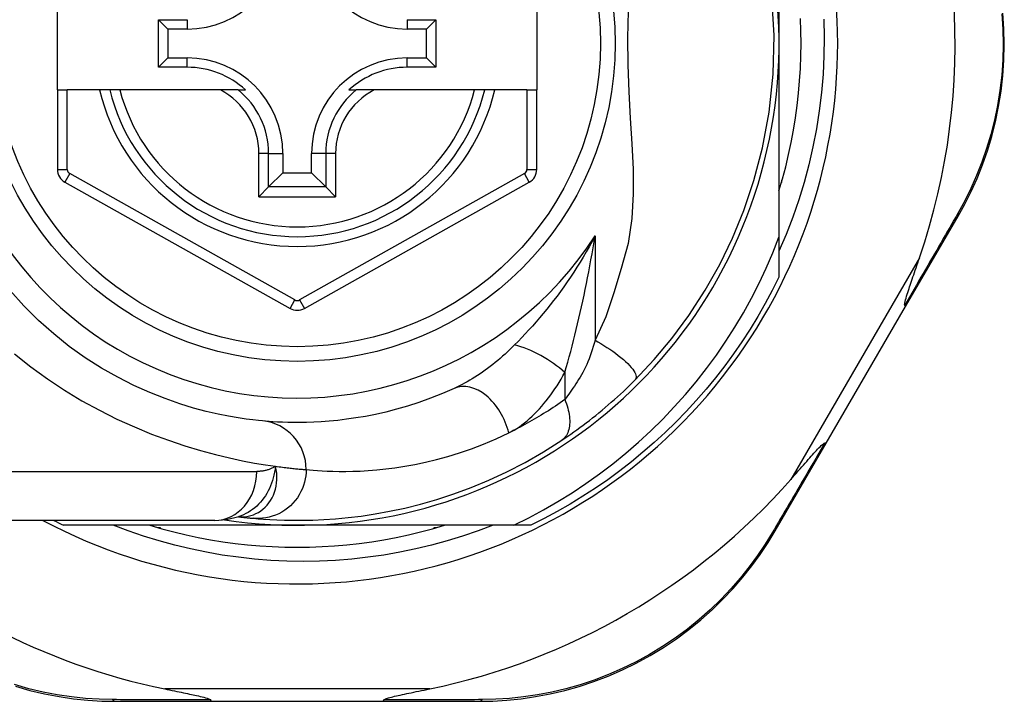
# Model space of a CAD drawing. Header units: inches. Extents: x 19 to 626, y 56 to 294.
# Tile 130 of 256: x 85.911 to 86.703, y 179 to 179.549. Entities that reach past the tile are written whole.
import ezdxf

# ---------------------------------------------------------------- set-up
doc = ezdxf.new("R2010")
doc.units = ezdxf.units.IN
doc.header["$MEASUREMENT"] = 0
doc.layers.add('Visible Edges(ANSI)', color=7, linetype='Continuous', lineweight=25)
doc.layers.add('Visible Tangent Edges(ANSI)', color=7, linetype='Continuous', lineweight=25)

msp = doc.modelspace()

# ---------------------------------------------------------------- linework, layer by layer
at = {"layer": 'Visible Edges(ANSI)'}
for p, q in [((86.52173, 179.66613), (86.52173, 179.52942)), ((85.94094, 179.49202), (85.94094, 179.56683)), ((86.32676, 179.56683), (86.32676, 179.49202)), ((86.02227, 179.51028), (86.02227, 179.54857)), ((86.02227, 179.54857), (86.02985, 179.54099)), ((86.02227, 179.54857), (86.04535, 179.54857)), ((86.22252, 179.54857), (86.2456, 179.54857)), ((86.2456, 179.54857), (86.23802, 179.54099)), ((86.2456, 179.54857), (86.2456, 179.51028)), ((86.02985, 179.54099), (86.02985, 179.51786)), ((86.04535, 179.54099), (86.02985, 179.54099)), ((86.23802, 179.54099), (86.22252, 179.54099)), ((86.23802, 179.51786), (86.23802, 179.54099)), ((86.52173, 179.52942), (86.52173, 179.37351)), ((86.02227, 179.51028), (86.02985, 179.51786)), ((86.04535, 179.51028), (86.02227, 179.51028)), ((86.02985, 179.51786), (86.04535, 179.51786)), ((86.22252, 179.51786), (86.23802, 179.51786)), ((86.2456, 179.51028), (86.22252, 179.51028)), ((86.2456, 179.51028), (86.23802, 179.51786)), ((85.94094, 179.49202), (85.94094, 179.42807)), ((85.94094, 179.49202), (85.94881, 179.49202)), ((85.97489, 179.49202), (85.94881, 179.49202)), ((85.98299, 179.49202), (85.97489, 179.49202)), ((85.99112, 179.49202), (85.98299, 179.49202)), ((86.07209, 179.49202), (85.99112, 179.49202)), ((86.08637, 179.49202), (86.07209, 179.49202)), ((86.08637, 179.49202), (86.09228, 179.49202)), ((86.17559, 179.49202), (86.1815, 179.49202)), ((86.19578, 179.49202), (86.1815, 179.49202)), ((86.27676, 179.49202), (86.19578, 179.49202)), ((86.28488, 179.49202), (86.27676, 179.49202)), ((86.29298, 179.49202), (86.28488, 179.49202)), ((86.31889, 179.49202), (86.29298, 179.49202)), ((86.31889, 179.49202), (86.32676, 179.49202)), ((86.32676, 179.42807), (86.32676, 179.49202)), ((86.12237, 179.44084), (86.12237, 179.42534)), ((86.1455, 179.42534), (86.1455, 179.44084)), ((86.11094, 179.41391), (86.12237, 179.42534)), ((86.12237, 179.42534), (86.1455, 179.42534)), ((86.15693, 179.41391), (86.1455, 179.42534)), ((85.94697, 179.41777), (86.12816, 179.31613)), ((86.13972, 179.31613), (86.32074, 179.41777)), ((86.52424, 179.41942), (86.5237, 179.41942)), ((86.5237, 179.41942), (86.5237, 179.41751)), ((86.11094, 179.41391), (86.1031, 179.40607)), ((86.16477, 179.40607), (86.15693, 179.41391)), ((86.62361, 179.31762), (86.66587, 179.39037)), ((86.52173, 179.37351), (86.52173, 179.34134)), ((86.55978, 179.20773), (86.62361, 179.31762)), ((86.51873, 179.13707), (86.55978, 179.20773)), ((86.08663, 179.14849), (86.08668, 179.14849)), ((86.06751, 179.14557), (85.83025, 179.14557)), ((86.13394, 179.14163), (85.94585, 179.14163)), ((86.02394, 179.13966), (86.02203, 179.13966)), ((86.02394, 179.13912), (86.02394, 179.13966)), ((86.30823, 179.14163), (86.13394, 179.14163)), ((86.24585, 179.13966), (86.24394, 179.13966)), ((86.24394, 179.13966), (86.24394, 179.13912)), ((86.32202, 179.14163), (86.30823, 179.14163)), ((85.98783, 178.9999), (86.06488, 178.9999)), ((86.06488, 178.9999), (86.20299, 178.9999)), ((86.20299, 178.9999), (86.28043, 178.9999))]:
    msp.add_line(p, q, dxfattribs=at)
at = {"layer": 'Visible Edges(ANSI)', "flags": 128}
for points in [[(86.40583, 179.25846), (86.4213, 179.27491), (86.43551, 179.29188), (86.44921, 179.31044), (86.4624, 179.33078), (86.47407, 179.3515), (86.48433, 179.37266), (86.4935, 179.39501), (86.50161, 179.41915), (86.5085, 179.44546), (86.51378, 179.47407), (86.51699, 179.50465), (86.51774, 179.53581), (86.51595, 179.56688)], [(86.66587, 179.39037), (86.67126, 179.40011), (86.67637, 179.41028), (86.68113, 179.42085), (86.68551, 179.43179), (86.68947, 179.44306), (86.69298, 179.45463), (86.69601, 179.46648), (86.69854, 179.47859), (86.70052, 179.49091), (86.70194, 179.5034), (86.7028, 179.516), (86.70309, 179.52865), (86.70282, 179.54131), (86.70198, 179.5539)], [(86.52173, 179.41087), (86.52455, 179.4205), (86.52712, 179.43018), (86.52945, 179.43994), (86.53154, 179.44974), (86.53339, 179.45959), (86.535, 179.46949), (86.53635, 179.47942), (86.53747, 179.48939), (86.53833, 179.49937), (86.53895, 179.50938), (86.53933, 179.5194), (86.53945, 179.52942), (86.53933, 179.53945), (86.53895, 179.54947)], [(86.55793, 179.54901), (86.5582, 179.53425), (86.55794, 179.51948), (86.55717, 179.50471), (86.55589, 179.48996), (86.55409, 179.47529), (86.55179, 179.4607), (86.54898, 179.44622), (86.54567, 179.43185), (86.54187, 179.41761), (86.53757, 179.40351), (86.53277, 179.38957), (86.5275, 179.37579), (86.52173, 179.36219)], [(86.30823, 179.14163), (86.32028, 179.1476), (86.33212, 179.15395), (86.34375, 179.16066), (86.35517, 179.16775), (86.36637, 179.1752), (86.37732, 179.183), (86.38804, 179.19115), (86.3985, 179.19965), (86.4087, 179.20849), (86.41859, 179.21764), (86.42818, 179.2271), (86.43746, 179.23685), (86.44642, 179.24688), (86.45505, 179.25719), (86.46335, 179.26778), (86.47131, 179.27863), (86.47892, 179.28973), (86.48618, 179.30108), (86.49307, 179.31268), (86.49959, 179.32448), (86.50572, 179.33648), (86.51146, 179.34866), (86.5168, 179.36101), (86.52173, 179.37351)], [(86.62297, 179.31864), (86.62283, 179.31937), (86.62297, 179.32044), (86.62323, 179.32168), (86.62358, 179.32301), (86.62398, 179.32444), (86.62443, 179.32595), (86.62492, 179.32752), (86.62542, 179.32909), (86.62592, 179.33062), (86.6264, 179.33208), (86.62687, 179.33349), (86.62737, 179.33496), (86.62789, 179.3365), (86.62843, 179.3381), (86.62899, 179.33977), (86.62958, 179.34149), (86.63019, 179.34326), (86.63081, 179.34508), (86.63145, 179.34695), (86.63211, 179.34887), (86.63278, 179.35082), (86.63347, 179.35282), (86.63416, 179.35485), (86.63487, 179.35692)], [(86.52173, 179.34134), (86.51635, 179.33063), (86.51067, 179.32007), (86.50471, 179.30967), (86.49845, 179.29944), (86.49191, 179.28939), (86.4851, 179.27953), (86.47801, 179.26986), (86.47066, 179.26039), (86.46304, 179.25113), (86.45518, 179.24208), (86.44706, 179.23326), (86.4387, 179.22466), (86.43011, 179.2163), (86.42128, 179.20819), (86.41224, 179.20032), (86.40297, 179.1927), (86.3935, 179.18535), (86.38383, 179.17827), (86.37397, 179.17145), (86.36392, 179.16491), (86.35369, 179.15866), (86.3433, 179.15269), (86.33274, 179.14701), (86.32202, 179.14163)], [(86.10591, 179.2256), (86.10268, 179.22591), (86.09831, 179.22639), (86.09284, 179.22709), (86.0863, 179.22804), (86.07874, 179.22933), (86.07022, 179.23102), (86.06078, 179.2332), (86.05046, 179.23595), (86.03934, 179.23938), (86.02755, 179.24354), (86.01522, 179.24847), (86.00251, 179.25419), (85.98954, 179.26074), (85.97645, 179.26815), (85.96338, 179.27643), (85.95049, 179.28562), (85.93791, 179.29568), (85.92573, 179.30655), (85.91401, 179.31816), (85.90283, 179.33046)], [(86.62361, 179.31762), (86.62362, 179.31765), (86.62363, 179.31767), (86.62363, 179.3177), (86.62363, 179.31772), (86.62363, 179.31775), (86.62363, 179.31778), (86.62362, 179.31782), (86.6236, 179.31785), (86.62359, 179.31789), (86.62357, 179.31792), (86.62355, 179.31796), (86.62352, 179.31801), (86.62349, 179.31805), (86.62346, 179.31809), (86.62343, 179.31814), (86.62339, 179.31819), (86.62335, 179.31824), (86.6233, 179.31829), (86.62326, 179.31834), (86.62321, 179.3184), (86.62315, 179.31846), (86.6231, 179.31851), (86.62304, 179.31857), (86.62297, 179.31864)], [(86.34687, 179.21004), (86.34924, 179.21163), (86.35164, 179.21327), (86.35407, 179.21496), (86.35653, 179.21669), (86.35901, 179.21847), (86.36151, 179.2203), (86.36403, 179.22217), (86.36656, 179.22408), (86.36909, 179.22603), (86.37164, 179.22802), (86.37419, 179.23005), (86.37674, 179.23211), (86.37928, 179.2342), (86.38179, 179.23631), (86.3843, 179.23845), (86.38678, 179.2406), (86.38924, 179.24278), (86.39169, 179.24497), (86.39411, 179.24718), (86.3965, 179.24941), (86.39887, 179.25165), (86.40122, 179.25391), (86.40354, 179.25618), (86.40583, 179.25846)], [(86.2604, 179.25175), (86.25075, 179.24755), (86.24124, 179.2438), (86.23191, 179.24046), (86.22278, 179.23753), (86.21388, 179.23497), (86.20524, 179.23276), (86.19688, 179.23087), (86.18883, 179.22928), (86.18108, 179.22797), (86.17365, 179.2269), (86.16654, 179.22604), (86.15976, 179.22539), (86.15332, 179.22492), (86.14721, 179.22459), (86.14145, 179.2244), (86.13605, 179.22431), (86.13101, 179.22432), (86.12632, 179.22439), (86.12199, 179.22453), (86.11804, 179.22471), (86.11444, 179.22492), (86.11123, 179.22514), (86.10838, 179.22538), (86.10591, 179.2256)], [(86.09868, 179.14719), (86.1024, 179.14686), (86.10678, 179.14653), (86.11181, 179.1462), (86.1175, 179.14592), (86.12382, 179.1457), (86.13079, 179.14558), (86.13838, 179.14559), (86.1466, 179.14578), (86.15543, 179.14617), (86.16486, 179.14681), (86.17488, 179.14776), (86.18548, 179.14904), (86.19664, 179.15072), (86.20833, 179.15284), (86.22054, 179.15546), (86.23324, 179.15863), (86.24639, 179.16241), (86.25995, 179.16684), (86.27387, 179.17198), (86.28812, 179.17789), (86.30261, 179.18461), (86.31729, 179.19219), (86.33206, 179.20065), (86.34687, 179.21004)], [(86.53122, 179.17848), (86.53276, 179.18022), (86.53427, 179.18194), (86.53576, 179.18363), (86.53722, 179.18529), (86.53865, 179.18692), (86.54006, 179.18852), (86.54143, 179.19007), (86.54276, 179.19159), (86.54406, 179.19305), (86.54531, 179.19447), (86.54653, 179.19583), (86.54769, 179.19713), (86.54881, 179.19837), (86.54987, 179.19955), (86.55088, 179.20066), (86.55184, 179.2017), (86.55282, 179.20275), (86.55382, 179.20381), (86.55482, 179.20483), (86.55578, 179.20578), (86.55666, 179.20659), (86.55743, 179.20723), (86.55806, 179.20765), (86.55858, 179.20778)], [(86.55978, 179.20773), (86.55976, 179.20771), (86.55975, 179.20769), (86.55973, 179.20768), (86.5597, 179.20766), (86.55968, 179.20765), (86.55965, 179.20764), (86.55961, 179.20763), (86.55958, 179.20762), (86.55954, 179.20762), (86.5595, 179.20762), (86.55945, 179.20762), (86.5594, 179.20762), (86.55935, 179.20762), (86.5593, 179.20763), (86.55924, 179.20763), (86.55918, 179.20764), (86.55911, 179.20765), (86.55905, 179.20767), (86.55898, 179.20768), (86.5589, 179.2077), (86.55883, 179.20772), (86.55875, 179.20774), (86.55867, 179.20776), (86.55858, 179.20778)], [(86.06751, 179.14557), (86.07705, 179.14627), (86.08693, 179.14859)], [(86.08668, 179.14849), (86.08734, 179.14841), (86.08798, 179.14833), (86.08861, 179.14825), (86.08923, 179.14818), (86.08983, 179.14811), (86.09042, 179.14804), (86.091, 179.14798), (86.09156, 179.14791), (86.09211, 179.14785), (86.09265, 179.14779), (86.09317, 179.14774), (86.09367, 179.14768), (86.09417, 179.14763), (86.09465, 179.14758), (86.09511, 179.14753), (86.09557, 179.14749), (86.096, 179.14745), (86.09643, 179.1474), (86.09684, 179.14736), (86.09724, 179.14732), (86.09762, 179.14729), (86.09799, 179.14725), (86.09834, 179.14722), (86.09868, 179.14719)], [(86.29172, 179.14163), (86.27948, 179.13703), (86.26709, 179.13281), (86.25459, 179.12898), (86.24198, 179.12555), (86.22929, 179.12252), (86.21652, 179.11988), (86.20368, 179.11765), (86.19077, 179.11582), (86.17782, 179.11439), (86.16482, 179.11337), (86.15179, 179.11275), (86.13874, 179.11255), (86.12567, 179.11275), (86.11261, 179.11336), (86.09956, 179.11438), (86.08657, 179.11581), (86.07365, 179.11765), (86.0608, 179.11988), (86.04803, 179.12252), (86.03535, 179.12556), (86.02278, 179.12899), (86.01032, 179.13281), (85.99798, 179.13703), (85.98577, 179.14163)], [(86.01539, 179.14163), (86.02501, 179.13882), (86.0347, 179.13624), (86.04445, 179.13391), (86.05425, 179.13182), (86.06411, 179.12997), (86.074, 179.12837), (86.08394, 179.12701), (86.0939, 179.12589), (86.10389, 179.12503), (86.11389, 179.12441), (86.12391, 179.12404), (86.13394, 179.12391), (86.14396, 179.12404), (86.15398, 179.12441), (86.16399, 179.12503), (86.17398, 179.12589), (86.18394, 179.12701), (86.19387, 179.12837), (86.20377, 179.12997), (86.21362, 179.13182), (86.22343, 179.13391), (86.23318, 179.13624), (86.24287, 179.13882), (86.25249, 179.14163)], [(86.28043, 178.9999), (86.2915, 179.00012), (86.30279, 179.00081), (86.31427, 179.00198), (86.32587, 179.00367), (86.33754, 179.00588), (86.34924, 179.00863), (86.36095, 179.01192), (86.37261, 179.01577), (86.38419, 179.0202), (86.39564, 179.02518), (86.4069, 179.03069), (86.41793, 179.03672), (86.42868, 179.04323), (86.43911, 179.05019), (86.44916, 179.05759), (86.45878, 179.06539), (86.46795, 179.07355), (86.47665, 179.08202), (86.48489, 179.09076), (86.49264, 179.09973), (86.49991, 179.10889), (86.50669, 179.11819), (86.51297, 179.1276), (86.51873, 179.13707)], [(85.9071, 179.01199), (85.91883, 179.00868), (85.93057, 179.00592), (85.94227, 179.00369), (85.9539, 179.00199), (85.9654, 179.00081), (85.97673, 179.00012), (85.98783, 178.9999)], [(86.02728, 179.0099), (86.02927, 179.00949), (86.03124, 179.00908), (86.03318, 179.00868), (86.03509, 179.00829), (86.03696, 179.0079), (86.03879, 179.00752), (86.04057, 179.00715), (86.04232, 179.00679), (86.04401, 179.00643), (86.04565, 179.00609), (86.04724, 179.00575), (86.04877, 179.00542), (86.05024, 179.0051), (86.05164, 179.00479), (86.05298, 179.00449), (86.05436, 179.00418), (86.05583, 179.00384), (86.05733, 179.00348), (86.05882, 179.0031), (86.06023, 179.00272), (86.06153, 179.00233), (86.06273, 179.00192), (86.06372, 179.00148), (86.06428, 179.00097)], [(86.2036, 179.00097), (86.20399, 179.00138), (86.20471, 179.00174), (86.20554, 179.00206), (86.20649, 179.00238), (86.2075, 179.00267), (86.20856, 179.00297), (86.20972, 179.00327), (86.21099, 179.00358), (86.21235, 179.00391), (86.21379, 179.00425), (86.21532, 179.00459), (86.21691, 179.00494), (86.21856, 179.0053), (86.22028, 179.00567), (86.22205, 179.00605), (86.22388, 179.00644), (86.22579, 179.00684), (86.22775, 179.00725), (86.22977, 179.00767), (86.23185, 179.00809), (86.23397, 179.00853), (86.23614, 179.00898), (86.23835, 179.00943), (86.2406, 179.0099)], [(86.06488, 178.9999), (86.06486, 178.9999), (86.06483, 178.9999), (86.0648, 178.99991), (86.06478, 178.99993), (86.06475, 178.99994), (86.06473, 178.99996), (86.0647, 178.99999), (86.06467, 179.00002), (86.06465, 179.00005), (86.06462, 179.00009), (86.0646, 179.00013), (86.06457, 179.00017), (86.06455, 179.00022), (86.06452, 179.00027), (86.0645, 179.00032), (86.06447, 179.00038), (86.06445, 179.00044), (86.06442, 179.0005), (86.0644, 179.00057), (86.06437, 179.00065), (86.06435, 179.00072), (86.06433, 179.0008), (86.0643, 179.00088), (86.06428, 179.00097)], [(86.20299, 178.9999), (86.20302, 178.9999), (86.20305, 178.9999), (86.20307, 178.99991), (86.2031, 178.99993), (86.20312, 178.99994), (86.20315, 178.99996), (86.20318, 178.99999), (86.2032, 179.00002), (86.20323, 179.00005), (86.20325, 179.00009), (86.20328, 179.00013), (86.2033, 179.00017), (86.20333, 179.00022), (86.20335, 179.00027), (86.20338, 179.00032), (86.2034, 179.00038), (86.20343, 179.00044), (86.20345, 179.0005), (86.20348, 179.00057), (86.2035, 179.00065), (86.20353, 179.00072), (86.20355, 179.0008), (86.20357, 179.00088), (86.2036, 179.00097)]]:
    msp.add_lwpolyline(points, dxfattribs=at)
at = {"layer": 'Visible Edges(ANSI)'}
msp.add_circle((86.13394, 179.52942), 0.25591, dxfattribs=at)
for centre, radius, start, end in [((86.13394, 179.52942), 0.43504, 241.92751, 118.07249), ((86.13394, 179.52942), 0.3878, 261.33391, 70.21195), ((86.13394, 179.52857), 0.52953, 341.08535, 27.06854), ((86.04535, 179.61801), 0.07702, 270, 0), ((86.22252, 179.61801), 0.07702, 180, 270), ((86.04535, 179.44084), 0.07702, 0, 90), ((86.04535, 179.44084), 0.06944, 47.48259, 90), ((86.22252, 179.44084), 0.07702, 90, 180), ((86.22252, 179.44084), 0.06944, 90, 132.51741), ((86.13394, 179.52942), 0.15551, 193.91643, 346.08357), ((85.95275, 179.42807), 0.01181, 180, 240.70877), ((86.31495, 179.42807), 0.01181, 299.31319, 0), ((86.13393, 179.32643), 0.01181, 240.70877, 299.31319), ((86.13394, 179.52857), 0.52953, 281.6205, 318.6133), ((86.13394, 179.52857), 0.52953, 226.3272, 258.3795), ((86.13394, 179.52942), 0.431, 242.95157, 244.12615)]:
    msp.add_arc(centre, radius, start, end, dxfattribs=at)
at = {"layer": 'Visible Tangent Edges(ANSI)'}
for p, q in [((86.04535, 179.54857), (86.04535, 179.54099)), ((86.22252, 179.54857), (86.22252, 179.54099)), ((86.04535, 179.51028), (86.04535, 179.51786)), ((86.22252, 179.51028), (86.22252, 179.51786)), ((85.94881, 179.42807), (85.94881, 179.49202)), ((86.31889, 179.49202), (86.31889, 179.42807)), ((86.1031, 179.40607), (86.1031, 179.44084)), ((86.11094, 179.44084), (86.1031, 179.44084)), ((86.11094, 179.41391), (86.11094, 179.44084)), ((86.11094, 179.44084), (86.12237, 179.44084)), ((86.15693, 179.44084), (86.1455, 179.44084)), ((86.16477, 179.44084), (86.15693, 179.44084)), ((86.15693, 179.44084), (86.15693, 179.41391)), ((86.16477, 179.44084), (86.16477, 179.40607)), ((85.94094, 179.42807), (85.94881, 179.42807)), ((85.95082, 179.42464), (85.94697, 179.41777)), ((86.13201, 179.323), (85.95082, 179.42464)), ((86.31688, 179.42464), (86.13586, 179.323)), ((86.32074, 179.41777), (86.31688, 179.42464)), ((86.31889, 179.42807), (86.32676, 179.42807)), ((86.15693, 179.41391), (86.11094, 179.41391)), ((86.1031, 179.40607), (86.16477, 179.40607)), ((86.37364, 179.37446), (86.37364, 179.29053)), ((86.63487, 179.35692), (86.53122, 179.17848)), ((86.12816, 179.31613), (86.13201, 179.323)), ((86.13586, 179.323), (86.13972, 179.31613)), ((86.34934, 179.26446), (86.34934, 179.2428)), ((85.83025, 179.18494), (86.1014, 179.18494)), ((86.2406, 179.0099), (86.02728, 179.0099))]:
    msp.add_line(p, q, dxfattribs=at)
at = {"layer": 'Visible Tangent Edges(ANSI)', "flags": 128}
for points in [[(86.40045, 179.55556), (86.39971, 179.53385), (86.39996, 179.51222), (86.40085, 179.49053), (86.40205, 179.46931), (86.40329, 179.44864), (86.40423, 179.42838), (86.40443, 179.4084), (86.40335, 179.38849), (86.40025, 179.36836), (86.39466, 179.34833), (86.38873, 179.3287), (86.38228, 179.30946), (86.37364, 179.29053)], [(86.70102, 179.55339), (86.70184, 179.54105), (86.7021, 179.52866), (86.70182, 179.51627), (86.70098, 179.50393), (86.6996, 179.4917), (86.69768, 179.47963), (86.69523, 179.46777), (86.69228, 179.45616), (86.68887, 179.44482), (86.68503, 179.43378), (86.68077, 179.42306), (86.67614, 179.4127), (86.67119, 179.40272), (86.66595, 179.39317)], [(86.66595, 179.39317), (86.66426, 179.39025), (86.66257, 179.3873), (86.66087, 179.38434), (86.65915, 179.38136), (86.65743, 179.37836), (86.65569, 179.37535), (86.65395, 179.37232), (86.65219, 179.36927), (86.65043, 179.36621), (86.64865, 179.36313), (86.64687, 179.36004), (86.64508, 179.35693), (86.64328, 179.35381), (86.64147, 179.35067), (86.63966, 179.34753), (86.63783, 179.34436), (86.636, 179.34119), (86.63416, 179.338), (86.63231, 179.3348), (86.63046, 179.33159), (86.6286, 179.32837), (86.62673, 179.32513), (86.62485, 179.32189), (86.62297, 179.31864)], [(86.37364, 179.37446), (86.37133, 179.37013), (86.36897, 179.36585), (86.36655, 179.36162), (86.3641, 179.35745), (86.3616, 179.35333), (86.35906, 179.34927), (86.35648, 179.34526), (86.35386, 179.34132), (86.35121, 179.33744), (86.34853, 179.33361), (86.34582, 179.32985), (86.34309, 179.32615), (86.34033, 179.32252), (86.33755, 179.31895), (86.33474, 179.31543), (86.33191, 179.31197), (86.32906, 179.30858), (86.32619, 179.30525), (86.32332, 179.30198), (86.32043, 179.29879), (86.31755, 179.29566), (86.31467, 179.29262), (86.3118, 179.28965), (86.30895, 179.28677)], [(86.34934, 179.26446), (86.35053, 179.26859), (86.35172, 179.2728), (86.35289, 179.27708), (86.35406, 179.28142), (86.35522, 179.2858), (86.35636, 179.29023), (86.35748, 179.2947), (86.35859, 179.2992), (86.35968, 179.30374), (86.36075, 179.30829), (86.3618, 179.31287), (86.36283, 179.31748), (86.36384, 179.32211), (86.36484, 179.32677), (86.36581, 179.33145), (86.36677, 179.33616), (86.3677, 179.34089), (86.36861, 179.34564), (86.36951, 179.35041), (86.37038, 179.35519), (86.37123, 179.35999), (86.37206, 179.3648), (86.37286, 179.36963), (86.37364, 179.37446)], [(86.37364, 179.29053), (86.37296, 179.28795), (86.37223, 179.28541), (86.37146, 179.28289), (86.37065, 179.28042), (86.3698, 179.27799), (86.3689, 179.27562), (86.36796, 179.27329), (86.36698, 179.27103), (86.36597, 179.26882), (86.36492, 179.26669), (86.36384, 179.26463), (86.36273, 179.26265), (86.3616, 179.26076), (86.36045, 179.25893), (86.35931, 179.25715), (86.35817, 179.2554), (86.35704, 179.25368), (86.35591, 179.25201), (86.35478, 179.25037), (86.35367, 179.24877), (86.35257, 179.24721), (86.35148, 179.2457), (86.3504, 179.24422), (86.34934, 179.2428)], [(86.37364, 179.29053), (86.37601, 179.28921), (86.3784, 179.28781), (86.38081, 179.28635), (86.38321, 179.28483), (86.38559, 179.28326), (86.38793, 179.28165), (86.39021, 179.28001), (86.3924, 179.27835), (86.3945, 179.27668), (86.39647, 179.27502), (86.39831, 179.27337), (86.39999, 179.27176), (86.4015, 179.27019), (86.40283, 179.26868), (86.40397, 179.26724), (86.40491, 179.26588), (86.40566, 179.2646), (86.40622, 179.26342), (86.40658, 179.26234), (86.40676, 179.26136), (86.40676, 179.26048), (86.4066, 179.2597), (86.40628, 179.25903), (86.40583, 179.25846)], [(86.30895, 179.28677), (86.30705, 179.28489), (86.30512, 179.28304), (86.30319, 179.28123), (86.30123, 179.27944), (86.29927, 179.27769), (86.29728, 179.27597), (86.29529, 179.27429), (86.29329, 179.27264), (86.29128, 179.27103), (86.28926, 179.26946), (86.28723, 179.26792), (86.28519, 179.26643), (86.28315, 179.26497), (86.2811, 179.26355), (86.27904, 179.26217), (86.27697, 179.26083), (86.27489, 179.25953), (86.27282, 179.25827), (86.27074, 179.25706), (86.26866, 179.2559), (86.26659, 179.25479), (86.26452, 179.25372), (86.26246, 179.25271), (86.2604, 179.25175)], [(85.90641, 179.27966), (85.91944, 179.26923), (85.93286, 179.25943), (85.9466, 179.25029), (85.96058, 179.24185), (85.97469, 179.23413), (85.98882, 179.2271), (86.00285, 179.22075), (86.01669, 179.21506), (86.03024, 179.21), (86.04338, 179.20557), (86.05602, 179.20173), (86.06804, 179.19848), (86.07935, 179.19577), (86.08989, 179.19353), (86.09961, 179.19171), (86.10848, 179.19024), (86.11647, 179.18908)], [(86.30418, 179.21592), (86.30634, 179.21703), (86.30848, 179.21824), (86.31061, 179.21956), (86.31273, 179.22097), (86.31483, 179.22248), (86.31691, 179.22407), (86.31896, 179.22575), (86.32099, 179.22752), (86.323, 179.22936), (86.32497, 179.23127), (86.32692, 179.23324), (86.32884, 179.23529), (86.33072, 179.23741), (86.33258, 179.23958), (86.33441, 179.24182), (86.3362, 179.24413), (86.33797, 179.24649), (86.3397, 179.24891), (86.3414, 179.25138), (86.34307, 179.2539), (86.34469, 179.25648), (86.34628, 179.2591), (86.34783, 179.26176), (86.34934, 179.26446)], [(86.34934, 179.2428), (86.34744, 179.24145), (86.34553, 179.24013), (86.34363, 179.23882), (86.34174, 179.23754), (86.33985, 179.23628), (86.33796, 179.23505), (86.33608, 179.23383), (86.33419, 179.23263), (86.3323, 179.23145), (86.33041, 179.23029), (86.32852, 179.22914), (86.32663, 179.22801), (86.32475, 179.2269), (86.32286, 179.22581), (86.32098, 179.22474), (86.31909, 179.22369), (86.31722, 179.22265), (86.31534, 179.22164), (86.31347, 179.22064), (86.31161, 179.21966), (86.30975, 179.2187), (86.30789, 179.21776), (86.30603, 179.21683), (86.30418, 179.21592)], [(86.34934, 179.2428), (86.35, 179.24112), (86.35062, 179.23942), (86.35118, 179.23771), (86.35168, 179.23599), (86.35212, 179.23428), (86.35249, 179.23256), (86.3528, 179.23086), (86.35303, 179.22918), (86.35319, 179.22753), (86.35327, 179.22591), (86.35327, 179.22433), (86.3532, 179.22281), (86.35304, 179.22134), (86.35282, 179.21993), (86.35251, 179.21858), (86.35213, 179.21731), (86.35169, 179.21611), (86.35117, 179.21499), (86.35059, 179.21396), (86.34995, 179.213), (86.34925, 179.21213), (86.34851, 179.21135), (86.34771, 179.21065), (86.34687, 179.21004)], [(86.14116, 179.18639), (86.14377, 179.18614), (86.14677, 179.18588), (86.15016, 179.18562), (86.15395, 179.18539), (86.15813, 179.18518), (86.16269, 179.18503), (86.16764, 179.18495), (86.17296, 179.18494), (86.17867, 179.18504), (86.18474, 179.18526), (86.19118, 179.18562), (86.19798, 179.18616), (86.20514, 179.1869), (86.21264, 179.18786), (86.22048, 179.18907), (86.22865, 179.19056), (86.23715, 179.19235), (86.24598, 179.19448), (86.25509, 179.19697), (86.26448, 179.19986), (86.27412, 179.20318), (86.28397, 179.20694), (86.294, 179.21118), (86.30418, 179.21592)], [(86.55858, 179.20778), (86.55674, 179.20463), (86.55491, 179.20149), (86.55308, 179.19836), (86.55126, 179.19525), (86.54945, 179.19214), (86.54764, 179.18905), (86.54584, 179.18596), (86.54404, 179.18289), (86.54225, 179.17983), (86.54047, 179.17679), (86.5387, 179.17376), (86.53693, 179.17074), (86.53517, 179.16773), (86.53342, 179.16474), (86.53168, 179.16176), (86.52994, 179.15879), (86.52821, 179.15584), (86.52649, 179.15291), (86.52478, 179.14999), (86.52308, 179.14709), (86.52139, 179.1442), (86.5197, 179.14133), (86.51803, 179.13847), (86.51637, 179.13563)], [(86.11647, 179.18908), (86.11611, 179.18669), (86.11569, 179.18434), (86.11519, 179.18204), (86.11461, 179.17978), (86.11396, 179.17757), (86.11322, 179.17541), (86.11241, 179.1733), (86.11151, 179.17124), (86.11052, 179.16924), (86.10945, 179.16729), (86.10829, 179.1654), (86.10705, 179.16358), (86.10572, 179.16184), (86.10432, 179.16017), (86.10285, 179.15859), (86.10131, 179.15709), (86.0997, 179.15568), (86.09803, 179.15436), (86.0963, 179.15314), (86.09451, 179.15201), (86.09268, 179.151), (86.0908, 179.15008), (86.08888, 179.14928), (86.08693, 179.14859)], [(86.08796, 179.14839), (86.09014, 179.14836), (86.09232, 179.14851), (86.09449, 179.14885), (86.09662, 179.14938), (86.09871, 179.15008), (86.10073, 179.15095), (86.10269, 179.152), (86.10458, 179.15322), (86.10638, 179.1546), (86.10808, 179.15614), (86.10967, 179.15783), (86.11114, 179.15966), (86.11248, 179.16162), (86.11369, 179.16371), (86.11474, 179.16591), (86.11565, 179.16822), (86.11638, 179.17062), (86.11695, 179.1731), (86.11735, 179.17565), (86.11756, 179.17826), (86.11758, 179.18092), (86.11741, 179.18362), (86.11704, 179.18634), (86.11647, 179.18908)], [(86.14116, 179.18639), (86.14108, 179.18394), (86.14084, 179.18143), (86.14043, 179.17889), (86.13985, 179.17632), (86.13907, 179.17374), (86.13811, 179.17118), (86.13695, 179.16866), (86.13561, 179.16619), (86.13408, 179.1638), (86.13236, 179.16152), (86.13048, 179.15935), (86.12844, 179.15732), (86.12625, 179.15545), (86.12395, 179.15375), (86.12154, 179.15224), (86.11905, 179.15091), (86.1165, 179.14978), (86.11391, 179.14885), (86.11131, 179.14812), (86.10871, 179.14758), (86.10613, 179.14723), (86.10359, 179.14705), (86.1011, 179.14704), (86.09868, 179.14719)], [(86.11647, 179.18908), (86.11592, 179.18873), (86.11536, 179.1884), (86.11479, 179.18809), (86.11422, 179.18779), (86.11364, 179.18751), (86.11305, 179.18724), (86.11246, 179.18698), (86.11185, 179.18675), (86.11125, 179.18652), (86.11063, 179.18631), (86.11001, 179.18612), (86.10938, 179.18594), (86.10874, 179.18578), (86.1081, 179.18563), (86.10746, 179.1855), (86.1068, 179.18538), (86.10615, 179.18527), (86.10548, 179.18518), (86.10481, 179.18511), (86.10414, 179.18505), (86.10346, 179.185), (86.10278, 179.18496), (86.10209, 179.18494), (86.1014, 179.18494)], [(86.11647, 179.18908), (86.11793, 179.18888), (86.11935, 179.18869), (86.12074, 179.18851), (86.1221, 179.18834), (86.12341, 179.18818), (86.12469, 179.18803), (86.12593, 179.18788), (86.12714, 179.18775), (86.1283, 179.18762), (86.12943, 179.18749), (86.13052, 179.18738), (86.13157, 179.18727), (86.13259, 179.18716), (86.13356, 179.18707), (86.1345, 179.18698), (86.1354, 179.18689), (86.13625, 179.18681), (86.13707, 179.18674), (86.13785, 179.18667), (86.1386, 179.18661), (86.1393, 179.18655), (86.13996, 179.18649), (86.14058, 179.18644), (86.14116, 179.18639)], [(86.08668, 179.14849), (86.08672, 179.14848), (86.08675, 179.14848), (86.08679, 179.14847), (86.08683, 179.14847), (86.08687, 179.14847), (86.08691, 179.14846), (86.08695, 179.14846), (86.087, 179.14845), (86.08704, 179.14845), (86.08709, 179.14845), (86.08714, 179.14844), (86.08719, 179.14844), (86.08725, 179.14843), (86.0873, 179.14843), (86.08736, 179.14843), (86.08742, 179.14842), (86.08748, 179.14842), (86.08754, 179.14841), (86.08761, 179.14841), (86.08768, 179.14841), (86.08774, 179.1484), (86.08781, 179.1484), (86.08789, 179.14839), (86.08796, 179.14839)], [(86.51637, 179.13563), (86.51068, 179.12639), (86.50451, 179.11721), (86.49784, 179.10813), (86.4907, 179.09918), (86.48308, 179.09042), (86.475, 179.08189), (86.46646, 179.07361), (86.45747, 179.06564), (86.44803, 179.05801), (86.43819, 179.05077), (86.42798, 179.04396), (86.41745, 179.03758), (86.40664, 179.03168), (86.39562, 179.02627), (86.38442, 179.02139), (86.37308, 179.01704), (86.36166, 179.01325), (86.35021, 179.01), (86.33876, 179.00728), (86.32734, 179.00509), (86.31599, 179.0034), (86.30476, 179.00221), (86.29371, 179.00149), (86.28287, 179.00123)], [(85.98539, 179.00123), (85.97453, 179.00149), (85.96344, 179.00221), (85.95218, 179.00341), (85.94081, 179.0051), (85.92936, 179.00731), (85.91787, 179.01005), (85.90639, 179.01331)], [(86.06428, 179.00097), (86.06084, 179.00098), (86.05742, 179.00098), (86.054, 179.00099), (86.0506, 179.001), (86.04721, 179.00101), (86.04383, 179.00102), (86.04046, 179.00103), (86.0371, 179.00104), (86.03376, 179.00105), (86.03043, 179.00106), (86.02712, 179.00107), (86.02382, 179.00108), (86.02053, 179.00109), (86.01726, 179.0011), (86.014, 179.00112), (86.01075, 179.00113), (86.00753, 179.00114), (86.00432, 179.00115), (86.00112, 179.00116), (85.99794, 179.00118), (85.99478, 179.00119), (85.99163, 179.0012), (85.9885, 179.00122), (85.98539, 179.00123)], [(86.28287, 179.00123), (86.27975, 179.00122), (86.2766, 179.0012), (86.27344, 179.00119), (86.27027, 179.00118), (86.26707, 179.00117), (86.26386, 179.00115), (86.26063, 179.00114), (86.25739, 179.00113), (86.25413, 179.00112), (86.25086, 179.0011), (86.24757, 179.00109), (86.24427, 179.00108), (86.24095, 179.00107), (86.23762, 179.00106), (86.23427, 179.00105), (86.23091, 179.00104), (86.22754, 179.00103), (86.22416, 179.00102), (86.22076, 179.00101), (86.21735, 179.001), (86.21393, 179.00099), (86.2105, 179.00098), (86.20705, 179.00098), (86.2036, 179.00097)]]:
    msp.add_lwpolyline(points, dxfattribs=at)
at = {"layer": 'Visible Tangent Edges(ANSI)'}
msp.add_circle((86.13394, 179.52942), 0.24409, dxfattribs=at)
for centre, radius, start, end in [((86.13394, 179.52942), 0.28543, 32.8812, 327.1188), ((86.13394, 179.52942), 0.16339, 193.23324, 346.76676), ((86.13394, 179.52942), 0.14764, 194.67485, 345.32515), ((86.04535, 179.44084), 0.05775, 0, 62.41478), ((86.04535, 179.44084), 0.06559, 0, 51.29033), ((86.22252, 179.44084), 0.06559, 128.70967, 180), ((86.22252, 179.44084), 0.05775, 117.58522, 180), ((85.95275, 179.42807), 0.00394, 180, 240.70877), ((86.31495, 179.42807), 0.00394, 299.31319, 0), ((86.13393, 179.32643), 0.00394, 240.70877, 299.31319)]:
    msp.add_arc(centre, radius, start, end, dxfattribs=at)
for centre, major_axis, ratio, start_param, end_param in [((86.65722, 179.39539), (0.00865, -0.00502), 0.492909, 0, 0.523212), ((86.32503, 179.26446), (0.034, -0.01985), 0.367954, 1.008544, 2.26339), ((86.27672, 179.21592), (-0.01632, 0.03583), 0.663135, 4.419079, 6.283185), ((86.1023, 179.18639), (0.00362, 0.0392), 0.987056, 4.803178, 6.283185), ((86.06751, 179.18494), (0, -0.03937), 0.860915, 0, 1.570796), ((86.07392, 178.95208), (0.01245, 0.19646), 0.394768, 6.26267, 6.279105), ((86.51008, 179.14209), (0.00865, -0.00502), 0.487239, 5.762078, 6.283185), ((85.98783, 179.0099), (0, -0.01), 0.489692, 5.761173, 6.283185), ((86.28043, 179.0099), (0, -0.01), 0.490597, 0, 0.522348)]:
    msp.add_ellipse(centre, major_axis=major_axis, ratio=ratio, start_param=start_param, end_param=end_param, dxfattribs=at)

doc.saveas('drawing.dxf')
